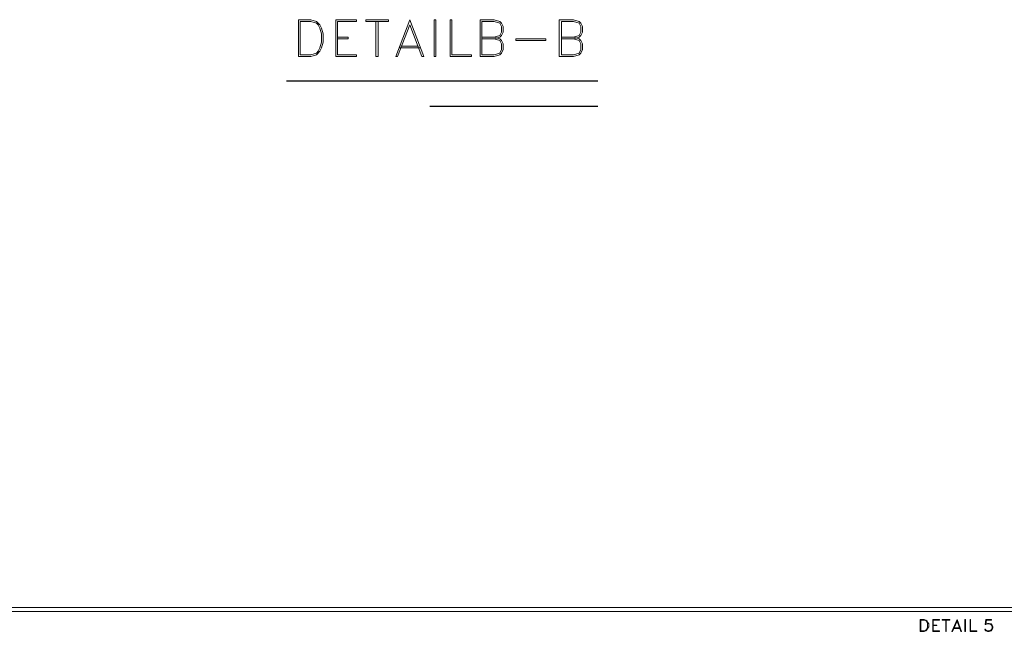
# Model space of a CAD drawing. Header units: metres. Extents: x 5.7 to 89.8, y 4 to 63.5.
# Tile 35 of 256: x 26.7 to 43.4, y 16.7 to 27.1. Entities that reach past the tile are written whole.
import ezdxf

# ---------------------------------------------------------------- set-up
doc = ezdxf.new("R2010")
doc.units = ezdxf.units.M
doc.header["$MEASUREMENT"] = 0
for name, color, linetype in [('PDF14_shib bandi', 7, 'Continuous'), ('PDF17_kaff', 7, 'Continuous'), ('PDF17_textt', 7, 'Continuous')]:
    doc.layers.add(name, color=color, linetype=linetype)

msp = doc.modelspace()

# ---------------------------------------------------------------- hatches: boundary and pattern name
at = {"layer": 'PDF14_shib bandi', "transparency": 33554559}
h = msp.add_hatch(color=256, dxfattribs=at)
h.paths.add_polyline_path([(40.454, 25.934), (40.416, 25.934), (40.454, 25.934)], flags=0)
h.paths.add_polyline_path([(40.454, 25.934), (40.358, 25.934), (40.454, 25.934)], flags=0)
h.paths.add_polyline_path([(40.454, 25.934), (40.348, 25.934), (40.454, 25.934)], flags=0)
h = msp.add_hatch(color=256, dxfattribs=at)
h.paths.add_polyline_path([(31.468, 23.564), (31.43, 23.564), (31.468, 23.564)], flags=0)
h.paths.add_polyline_path([(31.468, 23.564), (31.372, 23.564), (31.468, 23.564)], flags=0)
h.paths.add_polyline_path([(31.468, 23.564), (31.372, 23.564), (31.468, 23.564)], flags=0)
h.paths.add_polyline_path([(31.468, 23.564), (31.372, 23.564), (31.468, 23.564)], flags=0)

# ---------------------------------------------------------------- linework, layer by layer
at = {"layer": 'PDF17_kaff', "lineweight": 20}
for points in [[(44.153, 17.073), (13.053, 17.073)], [(44.153, 17.005), (13.053, 17.005)]]:
    msp.add_lwpolyline(points, dxfattribs=at)
at = {"layer": 'PDF17_textt', "lineweight": 20}
for points in [[(31.42, 26.463), (31.632, 26.463), (31.728, 26.492), (31.786, 26.55), (31.815, 26.608), (31.844, 26.704), (31.844, 26.849), (31.815, 26.945), (31.786, 27.003), (31.728, 27.06), (31.632, 27.089), (31.42, 27.089)], [(31.449, 26.492), (31.632, 26.492), (31.728, 26.521), (31.757, 26.55), (31.786, 26.608), (31.815, 26.704), (31.815, 26.849), (31.786, 26.945), (31.757, 27.003), (31.728, 27.032), (31.632, 27.06), (31.449, 27.06)], [(32.056, 26.463), (32.412, 26.463), (32.412, 26.492), (32.085, 26.492), (32.085, 27.06), (32.412, 27.06), (32.412, 27.089), (32.056, 27.089)], [(32.952, 27.06), (32.566, 27.06), (32.566, 27.089), (32.952, 27.089)], [(33.318, 27.089), (33.077, 26.463), (33.106, 26.463), (33.318, 27.003), (33.52, 26.463), (33.558, 26.463)], [(33.761, 26.463), (33.761, 27.089), (33.732, 27.089), (33.732, 26.463)], [(34.001, 26.463), (34.001, 27.089), (34.03, 27.089), (34.03, 26.492), (34.367, 26.492), (34.367, 26.463)], [(35.629, 26.733), (35.119, 26.733), (35.119, 26.762), (35.629, 26.762)], [(42.005, 16.668), (42.072, 16.668), (42.101, 16.678), (42.12, 16.697), (42.13, 16.717), (42.149, 16.745), (42.149, 16.794), (42.13, 16.822), (42.12, 16.842), (42.101, 16.861), (42.072, 16.871), (42.005, 16.871)], [(42.015, 16.678), (42.072, 16.678), (42.101, 16.688), (42.111, 16.697), (42.12, 16.717), (42.13, 16.745), (42.13, 16.794), (42.12, 16.822), (42.111, 16.842), (42.101, 16.851), (42.072, 16.861), (42.015, 16.861)], [(42.217, 16.668), (42.332, 16.668), (42.332, 16.678), (42.226, 16.678), (42.226, 16.861), (42.332, 16.861), (42.332, 16.871), (42.217, 16.871)], [(42.506, 16.861), (42.38, 16.861), (42.38, 16.871), (42.506, 16.871)], [(42.631, 16.871), (42.544, 16.668), (42.554, 16.668), (42.631, 16.842), (42.698, 16.668), (42.708, 16.668)], [(42.775, 16.668), (42.775, 16.871), (42.766, 16.871), (42.766, 16.668)], [(42.852, 16.668), (42.852, 16.871), (42.862, 16.871), (42.862, 16.678), (42.968, 16.678), (42.968, 16.668)]]:
    msp.add_lwpolyline(points, close=True, dxfattribs=at)
for points in [[(32.74, 27.06), (32.74, 26.463), (32.778, 26.463), (32.778, 27.06)], [(34.753, 26.762), (34.849, 26.791), (34.878, 26.82), (34.907, 26.877), (34.907, 26.974), (34.878, 27.032), (34.849, 27.06), (34.753, 27.089), (34.512, 27.089), (34.512, 26.463), (34.753, 26.463), (34.849, 26.492), (34.878, 26.521), (34.907, 26.579), (34.907, 26.675), (34.878, 26.733), (34.849, 26.762), (34.753, 26.791)], [(34.541, 26.791), (34.753, 26.791), (34.849, 26.82), (34.878, 26.877), (34.878, 26.974), (34.849, 27.032), (34.753, 27.06), (34.541, 27.06), (34.541, 26.492), (34.753, 26.492), (34.849, 26.521), (34.878, 26.579), (34.878, 26.675), (34.849, 26.733), (34.753, 26.762), (34.541, 26.762)], [(36.101, 26.762), (36.197, 26.791), (36.226, 26.82), (36.255, 26.877), (36.255, 26.974), (36.226, 27.032), (36.197, 27.06), (36.101, 27.089), (35.86, 27.089), (35.86, 26.463), (36.101, 26.463), (36.197, 26.492), (36.226, 26.521), (36.255, 26.579), (36.255, 26.675), (36.226, 26.733), (36.197, 26.762), (36.101, 26.791)], [(35.899, 26.791), (36.101, 26.791), (36.197, 26.82), (36.226, 26.877), (36.226, 26.974), (36.197, 27.032), (36.101, 27.06), (35.899, 27.06), (35.899, 26.492), (36.101, 26.492), (36.197, 26.521), (36.226, 26.579), (36.226, 26.675), (36.197, 26.733), (36.101, 26.762), (35.899, 26.762)], [(32.085, 26.791), (32.268, 26.791), (32.268, 26.762), (32.085, 26.762)], [(33.135, 26.608), (33.491, 26.608)], [(33.163, 26.637), (33.462, 26.637)], [(42.226, 16.774), (42.284, 16.774), (42.284, 16.765), (42.226, 16.765)], [(42.438, 16.861), (42.438, 16.668), (42.448, 16.668), (42.448, 16.861)], [(43.228, 16.717), (43.209, 16.688), (43.18, 16.678), (43.151, 16.678), (43.122, 16.688), (43.112, 16.707), (43.103, 16.707), (43.112, 16.688), (43.122, 16.678), (43.151, 16.668), (43.18, 16.668), (43.209, 16.678), (43.228, 16.697), (43.238, 16.726), (43.238, 16.745), (43.228, 16.774), (43.209, 16.794), (43.18, 16.803), (43.151, 16.803), (43.122, 16.794), (43.132, 16.861), (43.218, 16.861), (43.218, 16.871), (43.122, 16.871), (43.112, 16.784), (43.122, 16.784), (43.141, 16.794), (43.18, 16.794), (43.209, 16.784), (43.228, 16.755)], [(43.19, 16.794), (43.218, 16.774), (43.228, 16.745), (43.228, 16.726), (43.218, 16.697), (43.19, 16.678)], [(42.563, 16.717), (42.689, 16.717)], [(42.573, 16.726), (42.679, 16.726)], [(43.141, 16.678), (43.112, 16.697)]]:
    msp.add_lwpolyline(points, dxfattribs=at)
at = {"layer": 'PDF17_textt', "lineweight": 30}
for points in [[(31.218, 26.049), (36.515, 26.049)], [(33.655, 25.616), (36.515, 25.616)]]:
    msp.add_lwpolyline(points, dxfattribs=at)

doc.saveas('drawing.dxf')
